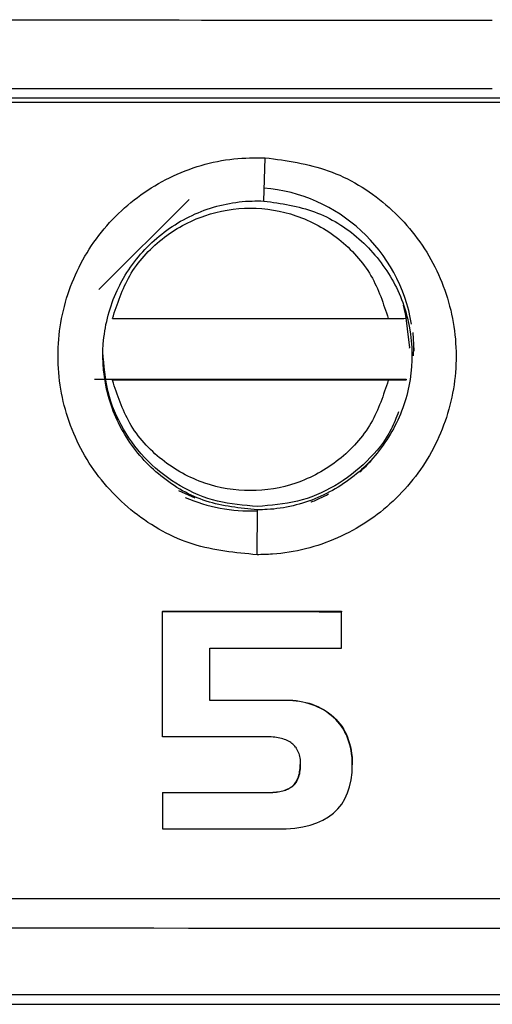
# Model space of a CAD drawing. Header units: millimetres. Extents: x -0.57 to 0.95, y -0.4 to 0.71.
# Tile 92 of 256: x 0.15847 to 0.16382, y 0.13165 to 0.1428. Entities that reach past the tile are written whole.
import ezdxf

# ---------------------------------------------------------------- set-up
doc = ezdxf.new("R2010")
doc.units = ezdxf.units.MM
doc.layers.add('FORMAT', color=7, linetype='Continuous')

msp = doc.modelspace()

# ---------------------------------------------------------------- linework, layer by layer
at = {"layer": 'FORMAT', "color": 7, "linetype": 'Continuous', "lineweight": 25}
for p, q in [((0.176822, 0.141912), (0.154822, 0.141912)), ((0.161234, 0.140746), (0.16125, 0.141237)), ((0.159366, 0.139743), (0.160388, 0.140765)), ((0.162811, 0.139565), (0.162847, 0.139419)), ((0.162829, 0.139514), (0.162881, 0.139085)), ((0.162847, 0.139419), (0.162847, 0.139429)), ((0.15952, 0.139415), (0.162642, 0.139415)), ((0.16292, 0.139256), (0.162931, 0.13905)), ((0.162881, 0.139079), (0.162881, 0.139085)), ((0.162929, 0.138993), (0.162931, 0.139086)), ((0.159315, 0.138729), (0.162847, 0.138729)), ((0.162642, 0.138716), (0.15952, 0.138716)), ((0.162847, 0.138729), (0.162847, 0.138719)), ((0.160455, 0.137382), (0.16027, 0.137463)), ((0.161157, 0.13674), (0.161161, 0.137248)), ((0.160087, 0.1361), (0.160087, 0.136095)), ((0.160087, 0.134677), (0.160087, 0.136095)), ((0.162112, 0.1361), (0.162112, 0.136094)), ((0.162112, 0.135682), (0.162112, 0.136094)), ((0.160623, 0.135682), (0.162112, 0.135682)), ((0.160623, 0.135089), (0.160623, 0.135682)), ((0.160623, 0.135095), (0.16148, 0.135094)), ((0.16148, 0.135089), (0.160623, 0.135089)), ((0.16148, 0.135094), (0.16148, 0.135089)), ((0.16148, 0.135094), (0.161521, 0.135094)), ((0.161521, 0.135088), (0.16148, 0.135089)), ((0.161521, 0.135094), (0.161521, 0.135088)), ((0.161521, 0.135094), (0.16156, 0.135091)), ((0.16156, 0.135086), (0.161521, 0.135088)), ((0.16156, 0.135091), (0.16156, 0.135086)), ((0.16156, 0.135091), (0.161599, 0.135087)), ((0.161599, 0.135082), (0.16156, 0.135086)), ((0.161599, 0.135087), (0.161599, 0.135082)), ((0.161599, 0.135087), (0.161637, 0.135082)), ((0.161637, 0.135077), (0.161599, 0.135082)), ((0.161637, 0.135082), (0.161637, 0.135077)), ((0.161637, 0.135082), (0.161674, 0.135075)), ((0.161674, 0.13507), (0.161637, 0.135077)), ((0.161674, 0.135075), (0.161674, 0.13507)), ((0.161674, 0.135075), (0.16171, 0.135067)), ((0.16171, 0.135062), (0.161674, 0.13507)), ((0.16171, 0.135067), (0.16171, 0.135062)), ((0.16171, 0.135067), (0.161745, 0.135057)), ((0.161745, 0.135052), (0.16171, 0.135062)), ((0.161745, 0.135057), (0.161745, 0.135052)), ((0.161745, 0.135057), (0.16178, 0.135046)), ((0.16178, 0.135041), (0.161745, 0.135052)), ((0.16178, 0.135046), (0.16178, 0.135041)), ((0.16178, 0.135046), (0.161813, 0.135033)), ((0.161813, 0.135028), (0.16178, 0.135041)), ((0.161813, 0.135033), (0.161813, 0.135028)), ((0.161813, 0.135033), (0.161845, 0.135019)), ((0.161845, 0.135014), (0.161813, 0.135028)), ((0.161845, 0.135019), (0.161845, 0.135014)), ((0.161845, 0.135019), (0.161877, 0.135003)), ((0.161877, 0.134998), (0.161845, 0.135014)), ((0.161877, 0.135003), (0.161877, 0.134998)), ((0.161877, 0.135003), (0.161908, 0.134986)), ((0.161908, 0.134981), (0.161877, 0.134998)), ((0.161908, 0.134986), (0.161908, 0.134981)), ((0.161908, 0.134986), (0.161938, 0.134967)), ((0.161938, 0.134962), (0.161908, 0.134981)), ((0.161938, 0.134967), (0.161938, 0.134962)), ((0.161938, 0.134967), (0.161967, 0.134947)), ((0.161967, 0.134942), (0.161938, 0.134962)), ((0.161967, 0.134947), (0.161967, 0.134942)), ((0.161967, 0.134947), (0.161995, 0.134925)), ((0.161995, 0.13492), (0.161967, 0.134942)), ((0.161995, 0.134925), (0.161995, 0.13492)), ((0.161995, 0.134925), (0.162022, 0.134902)), ((0.162022, 0.134897), (0.161995, 0.13492)), ((0.162022, 0.134902), (0.162022, 0.134897)), ((0.162022, 0.134902), (0.162048, 0.134877)), ((0.162048, 0.134872), (0.162022, 0.134897)), ((0.162048, 0.134877), (0.162048, 0.134872)), ((0.162048, 0.134877), (0.162072, 0.134851)), ((0.162072, 0.134846), (0.162048, 0.134872)), ((0.162072, 0.134851), (0.162072, 0.134846)), ((0.162072, 0.134851), (0.162094, 0.134824)), ((0.162094, 0.134819), (0.162072, 0.134846)), ((0.162094, 0.134824), (0.162094, 0.134819)), ((0.162094, 0.134824), (0.162115, 0.134796)), ((0.162115, 0.134791), (0.162094, 0.134819)), ((0.162115, 0.134796), (0.162115, 0.134791)), ((0.162115, 0.134796), (0.162134, 0.134767)), ((0.162134, 0.134762), (0.162115, 0.134791)), ((0.162134, 0.134767), (0.162134, 0.134762)), ((0.162134, 0.134767), (0.162152, 0.134736)), ((0.162152, 0.134731), (0.162134, 0.134762)), ((0.162152, 0.134736), (0.162152, 0.134731)), ((0.162152, 0.134736), (0.162168, 0.134705)), ((0.161295, 0.134676), (0.161272, 0.134677)), ((0.161317, 0.134675), (0.161295, 0.134676)), ((0.161338, 0.134674), (0.161317, 0.134675)), ((0.161358, 0.134672), (0.161338, 0.134674)), ((0.161378, 0.134669), (0.161358, 0.134672)), ((0.161397, 0.134666), (0.161378, 0.134669)), ((0.161416, 0.134662), (0.161397, 0.134666)), ((0.161434, 0.134658), (0.161416, 0.134662)), ((0.16145, 0.134653), (0.161434, 0.134658)), ((0.161467, 0.134647), (0.16145, 0.134653)), ((0.161483, 0.134641), (0.161467, 0.134647)), ((0.161498, 0.134635), (0.161483, 0.134641)), ((0.161512, 0.134628), (0.161498, 0.134635)), ((0.161526, 0.13462), (0.161512, 0.134628)), ((0.162168, 0.134699), (0.162152, 0.134731)), ((0.162168, 0.134705), (0.162168, 0.134699)), ((0.162168, 0.134705), (0.162182, 0.134672)), ((0.162182, 0.134666), (0.162168, 0.134699)), ((0.162182, 0.134672), (0.162182, 0.134666)), ((0.162182, 0.134672), (0.162194, 0.134637)), ((0.162194, 0.134632), (0.162182, 0.134666)), ((0.162194, 0.134637), (0.162194, 0.134632)), ((0.162194, 0.134637), (0.162205, 0.134602)), ((0.162205, 0.134597), (0.162194, 0.134632)), ((0.161539, 0.134611), (0.161526, 0.13462)), ((0.161551, 0.134602), (0.161539, 0.134611)), ((0.161562, 0.134593), (0.161551, 0.134602)), ((0.161573, 0.134582), (0.161562, 0.134593)), ((0.161583, 0.134571), (0.161573, 0.134582)), ((0.161593, 0.134559), (0.161583, 0.134571)), ((0.161593, 0.134559), (0.161601, 0.134547)), ((0.161601, 0.134547), (0.161609, 0.134533)), ((0.161609, 0.134533), (0.161616, 0.134519)), ((0.161616, 0.134519), (0.161622, 0.134504)), ((0.162205, 0.134602), (0.162205, 0.134597)), ((0.162205, 0.134602), (0.162214, 0.134565)), ((0.162214, 0.13456), (0.162205, 0.134597)), ((0.162214, 0.134565), (0.162214, 0.13456)), ((0.162214, 0.134565), (0.162222, 0.134527)), ((0.162222, 0.134522), (0.162214, 0.13456)), ((0.162222, 0.134527), (0.162222, 0.134522)), ((0.162222, 0.134527), (0.162228, 0.134488)), ((0.162228, 0.134483), (0.162222, 0.134522)), ((0.161622, 0.134504), (0.161628, 0.134489)), ((0.161628, 0.134489), (0.161633, 0.134472)), ((0.161633, 0.134472), (0.161637, 0.134455)), ((0.161637, 0.134455), (0.16164, 0.134438)), ((0.16164, 0.134438), (0.161643, 0.134419)), ((0.161643, 0.134419), (0.161645, 0.1344)), ((0.161645, 0.1344), (0.161646, 0.13438)), ((0.162228, 0.134488), (0.162228, 0.134483)), ((0.162228, 0.134488), (0.162232, 0.134448)), ((0.162232, 0.134443), (0.162228, 0.134483)), ((0.162232, 0.134448), (0.162232, 0.134443)), ((0.162232, 0.134448), (0.162234, 0.134407)), ((0.162234, 0.134402), (0.162232, 0.134443)), ((0.162234, 0.134407), (0.162234, 0.134402)), ((0.162234, 0.134407), (0.162235, 0.134364)), ((0.162235, 0.134359), (0.162234, 0.134402)), ((0.161639, 0.134279), (0.161642, 0.134299)), ((0.161642, 0.134294), (0.161639, 0.134274)), ((0.161642, 0.134299), (0.161644, 0.13432)), ((0.161644, 0.134315), (0.161642, 0.134294)), ((0.161642, 0.134299), (0.161642, 0.134294)), ((0.161644, 0.13432), (0.161646, 0.134342)), ((0.161646, 0.134336), (0.161644, 0.134315)), ((0.161644, 0.13432), (0.161644, 0.134315)), ((0.161646, 0.13438), (0.161646, 0.134359)), ((0.161646, 0.134342), (0.161646, 0.134362)), ((0.161646, 0.134359), (0.161646, 0.134336)), ((0.161646, 0.134342), (0.161646, 0.134336)), ((0.162232, 0.134271), (0.162235, 0.134359)), ((0.162235, 0.134364), (0.162235, 0.134359)), ((0.161596, 0.134164), (0.161605, 0.134178)), ((0.161605, 0.134178), (0.161612, 0.134192)), ((0.161612, 0.134187), (0.161605, 0.134172)), ((0.161605, 0.134178), (0.161605, 0.134172)), ((0.161612, 0.134192), (0.16162, 0.134208)), ((0.16162, 0.134203), (0.161612, 0.134187)), ((0.161612, 0.134192), (0.161612, 0.134187)), ((0.16162, 0.134208), (0.161626, 0.134225)), ((0.161626, 0.134219), (0.16162, 0.134203)), ((0.16162, 0.134208), (0.16162, 0.134203)), ((0.161626, 0.134225), (0.161631, 0.134242)), ((0.161631, 0.134237), (0.161626, 0.134219)), ((0.161626, 0.134225), (0.161626, 0.134219)), ((0.161631, 0.134242), (0.161636, 0.13426)), ((0.161636, 0.134255), (0.161631, 0.134237)), ((0.161631, 0.134242), (0.161631, 0.134237)), ((0.161636, 0.13426), (0.161639, 0.134279)), ((0.161639, 0.134274), (0.161636, 0.134255)), ((0.161636, 0.13426), (0.161636, 0.134255)), ((0.161639, 0.134279), (0.161639, 0.134274)), ((0.162205, 0.134112), (0.162222, 0.134189)), ((0.162222, 0.134189), (0.162232, 0.134271)), ((0.161431, 0.134062), (0.161447, 0.134066)), ((0.161447, 0.134066), (0.161463, 0.13407)), ((0.161447, 0.134066), (0.161447, 0.134061)), ((0.161463, 0.134065), (0.161447, 0.134061)), ((0.161463, 0.13407), (0.161477, 0.134075)), ((0.161477, 0.13407), (0.161463, 0.134065)), ((0.161463, 0.13407), (0.161463, 0.134065)), ((0.161477, 0.134075), (0.161492, 0.134081)), ((0.161492, 0.134075), (0.161477, 0.13407)), ((0.161477, 0.134075), (0.161477, 0.13407)), ((0.161492, 0.134081), (0.161505, 0.134086)), ((0.161505, 0.134081), (0.161492, 0.134075)), ((0.161492, 0.134081), (0.161492, 0.134075)), ((0.161505, 0.134086), (0.161517, 0.134093)), ((0.161517, 0.134088), (0.161505, 0.134081)), ((0.161505, 0.134086), (0.161505, 0.134081)), ((0.161517, 0.134093), (0.161529, 0.134099)), ((0.161529, 0.134094), (0.161517, 0.134088)), ((0.161517, 0.134093), (0.161517, 0.134088)), ((0.161529, 0.134099), (0.16154, 0.134107)), ((0.16154, 0.134102), (0.161529, 0.134094)), ((0.161529, 0.134099), (0.161529, 0.134094)), ((0.16154, 0.134107), (0.161553, 0.134116)), ((0.161553, 0.134111), (0.16154, 0.134102)), ((0.16154, 0.134107), (0.16154, 0.134102)), ((0.161553, 0.134116), (0.161565, 0.134127)), ((0.161565, 0.134122), (0.161553, 0.134111)), ((0.161553, 0.134116), (0.161553, 0.134111)), ((0.161565, 0.134127), (0.161576, 0.134138)), ((0.161576, 0.134133), (0.161565, 0.134122)), ((0.161565, 0.134127), (0.161565, 0.134122)), ((0.161576, 0.134138), (0.161587, 0.134151)), ((0.161587, 0.134145), (0.161576, 0.134133)), ((0.161576, 0.134138), (0.161576, 0.134133)), ((0.161587, 0.134151), (0.161596, 0.134164)), ((0.161596, 0.134158), (0.161587, 0.134145)), ((0.161587, 0.134151), (0.161587, 0.134145)), ((0.161605, 0.134172), (0.161596, 0.134158)), ((0.161596, 0.134164), (0.161596, 0.134158)), ((0.162182, 0.134041), (0.162205, 0.134112)), ((0.160087, 0.134047), (0.160087, 0.134042)), ((0.160087, 0.134042), (0.160087, 0.133633)), ((0.161272, 0.134042), (0.160087, 0.134042)), ((0.161272, 0.134047), (0.161272, 0.134042)), ((0.161272, 0.134047), (0.161295, 0.134047)), ((0.161295, 0.134042), (0.161272, 0.134042)), ((0.161295, 0.134047), (0.161316, 0.134048)), ((0.161295, 0.134047), (0.161295, 0.134042)), ((0.161316, 0.134043), (0.161295, 0.134042)), ((0.161316, 0.134048), (0.161337, 0.134049)), ((0.161316, 0.134048), (0.161316, 0.134043)), ((0.161337, 0.134044), (0.161316, 0.134043)), ((0.161337, 0.134049), (0.161358, 0.134051)), ((0.161337, 0.134049), (0.161337, 0.134044)), ((0.161358, 0.134045), (0.161337, 0.134044)), ((0.161358, 0.134051), (0.161377, 0.134053)), ((0.161358, 0.134051), (0.161358, 0.134045)), ((0.161377, 0.134047), (0.161358, 0.134045)), ((0.161377, 0.134053), (0.161396, 0.134055)), ((0.161377, 0.134053), (0.161377, 0.134047)), ((0.161396, 0.13405), (0.161377, 0.134047)), ((0.161396, 0.134055), (0.161414, 0.134058)), ((0.161396, 0.134055), (0.161396, 0.13405)), ((0.161414, 0.134053), (0.161396, 0.13405)), ((0.161414, 0.134058), (0.161431, 0.134062)), ((0.161414, 0.134058), (0.161414, 0.134053)), ((0.161431, 0.134057), (0.161414, 0.134053)), ((0.161431, 0.134062), (0.161431, 0.134057)), ((0.161447, 0.134061), (0.161431, 0.134057)), ((0.162116, 0.133916), (0.162152, 0.133976)), ((0.162152, 0.133976), (0.162182, 0.134041)), ((0.162023, 0.133814), (0.162072, 0.133862)), ((0.162072, 0.133862), (0.162116, 0.133916)), ((0.161833, 0.133703), (0.161903, 0.133734)), ((0.161903, 0.133734), (0.161966, 0.133771)), ((0.161966, 0.133771), (0.162023, 0.133814)), ((0.160087, 0.133633), (0.161385, 0.133633)), ((0.161385, 0.133633), (0.161488, 0.133635)), ((0.161488, 0.133635), (0.161584, 0.133644)), ((0.161584, 0.133644), (0.161674, 0.133658)), ((0.161674, 0.133658), (0.161757, 0.133678)), ((0.161757, 0.133678), (0.161833, 0.133703)), ((0.193333, 0.131755), (0.139186, 0.131755)), ((0.135657, 0.131647), (0.195986, 0.131647))]:
    msp.add_line(p, q, dxfattribs=at)
at = {"layer": 'FORMAT', "color": 7, "linetype": 'Continuous', "lineweight": 25, "flags": 128}
for points in [[(0.160087, 0.1361), (0.16034, 0.1361), (0.160593, 0.1361), (0.160846, 0.1361), (0.161099, 0.1361), (0.161352, 0.1361), (0.161606, 0.1361), (0.161859, 0.1361), (0.162112, 0.1361)], [(0.160087, 0.136095), (0.16034, 0.136095), (0.160593, 0.136095), (0.160846, 0.136095), (0.161099, 0.136095), (0.161352, 0.136095), (0.161606, 0.136095), (0.161859, 0.136094), (0.162112, 0.136094)], [(0.161272, 0.134677), (0.161124, 0.134677), (0.160976, 0.134677), (0.160828, 0.134677), (0.16068, 0.134677), (0.160531, 0.134677), (0.160383, 0.134677), (0.160235, 0.134677), (0.160087, 0.134677)], [(0.160087, 0.134047), (0.160235, 0.134047), (0.160383, 0.134047), (0.160531, 0.134047), (0.16068, 0.134047), (0.160828, 0.134047), (0.160976, 0.134047), (0.161124, 0.134047), (0.161272, 0.134047)]]:
    msp.add_lwpolyline(points, dxfattribs=at)
at = {"layer": 'FORMAT', "color": 7, "linetype": 'Continuous', "lineweight": 25}
for centre, radius, start, end in [((0.163816, 17.282547), 17.14068229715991, 269.90893, 270.104481), ((0.161081, 0.13905), 0.0018498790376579, 9.340377, 85.301356), ((0.161081, 0.139086), 0.0018502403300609, 246.471839, 272.199336)]:
    msp.add_arc(centre, radius, start, end, dxfattribs=at)
msp.add_ellipse((0.161081, 0.13907), major_axis=(-0.0007202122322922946, 0.001721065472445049), ratio=0.990115, start_param=3.47652979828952, end_param=3.579666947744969, dxfattribs=at)
for points in [[(0.1638205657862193, 0.1427927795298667), (0.1584149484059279, 0.1427927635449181), (0.1530093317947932, 0.1427952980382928), (0.1476116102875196, 0.142800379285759)], [(0.136498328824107, 0.1420419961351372), (0.1455804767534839, 0.1420274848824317), (0.1547005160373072, 0.1420202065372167), (0.1638205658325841, 0.1420201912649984)], [(0.1611610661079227, 0.1372865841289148), (0.1610083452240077, 0.1372981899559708), (0.1607029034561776, 0.1373214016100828), (0.1602761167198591, 0.1375050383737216), (0.1599090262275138, 0.1377844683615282), (0.1596295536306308, 0.1381515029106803), (0.1594458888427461, 0.1385782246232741), (0.1594226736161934, 0.1388836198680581), (0.1594110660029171, 0.13903631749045)]]:
    msp.add_open_spline(points, degree=3, dxfattribs=at)
for points, knots in [([(0.161156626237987, 0.1367395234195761), (0.160911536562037, 0.1367629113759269), (0.160412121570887, 0.1368105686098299), (0.1597399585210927, 0.1371873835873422), (0.1592207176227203, 0.1377549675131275), (0.1589207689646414, 0.1384650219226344), (0.1588729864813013, 0.1392323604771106), (0.1590810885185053, 0.1399712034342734), (0.1595227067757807, 0.1406013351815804), (0.1601485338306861, 0.1410478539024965), (0.1607597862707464, 0.1412338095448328), (0.1611316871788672, 0.1412362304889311), (0.1612503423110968, 0.1412370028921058)], [0, 0, 0, 0, 0.1026060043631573, 0.2090784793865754, 0.3149438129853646, 0.4211195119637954, 0.5266152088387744, 0.6322473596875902, 0.7378810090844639, 0.8438857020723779, 0.9501916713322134, 0.9999999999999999, 0.9999999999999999, 0.9999999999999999, 0.9999999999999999]), ([(0.1612503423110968, 0.1412370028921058), (0.1614924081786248, 0.1412038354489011), (0.1619875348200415, 0.1411359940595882), (0.1626429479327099, 0.1407343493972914), (0.1631394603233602, 0.1401469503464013), (0.1634111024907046, 0.1394261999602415), (0.1634293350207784, 0.1386576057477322), (0.1631920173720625, 0.1379271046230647), (0.1627259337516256, 0.1373148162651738), (0.1620836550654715, 0.1368921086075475), (0.1615258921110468, 0.1367485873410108), (0.1612149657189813, 0.1367409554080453), (0.161156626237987, 0.1367395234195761)], [0, 0, 0, 0, 0.104583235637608, 0.2139167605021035, 0.3226634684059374, 0.431621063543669, 0.5398228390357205, 0.648530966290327, 0.7570334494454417, 0.8657283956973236, 0.9748064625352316, 1, 1, 1, 1]), ([(0.1611610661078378, 0.1372481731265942), (0.1609642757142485, 0.1372675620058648), (0.1605706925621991, 0.1373063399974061), (0.1600468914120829, 0.1376081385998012), (0.1596486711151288, 0.1380524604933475), (0.1594210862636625, 0.1386073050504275), (0.1593893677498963, 0.1392045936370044), (0.1595139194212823, 0.1396287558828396), (0.159716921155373, 0.1400105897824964), (0.1599989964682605, 0.1403513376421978), (0.1605116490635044, 0.1406580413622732), (0.1609485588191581, 0.1407511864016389), (0.1611891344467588, 0.1407469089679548), (0.1612338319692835, 0.1407461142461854)], [0, 0, 0, 0, 0.1059672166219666, 0.2119357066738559, 0.3179127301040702, 0.42388258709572, 0.5298249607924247, 0.6357574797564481, 0.6579121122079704, 0.7638767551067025, 0.8698405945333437, 0.9758171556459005, 1, 1, 1, 1]), ([(0.1595198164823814, 0.139415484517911), (0.1595743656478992, 0.139582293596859), (0.1596867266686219, 0.1399258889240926), (0.1600629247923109, 0.1403392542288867), (0.1605459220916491, 0.1406059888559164), (0.1610810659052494, 0.1406940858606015), (0.1616162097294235, 0.1406059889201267), (0.1620992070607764, 0.1403392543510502), (0.1624754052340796, 0.139925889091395), (0.1625877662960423, 0.1395822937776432), (0.1626423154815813, 0.1394154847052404)], [0, 0, 0, 0, 0.121370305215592, 0.2499999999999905, 0.3786296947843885, 0.4999999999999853, 0.6213703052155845, 0.7499999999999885, 0.8786296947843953, 1, 1, 1, 1]), ([(0.1612338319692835, 0.1407461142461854), (0.1614296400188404, 0.1407185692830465), (0.1618212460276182, 0.1406634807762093), (0.1623320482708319, 0.1403403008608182), (0.1627114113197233, 0.1398799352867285), (0.1629158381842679, 0.1393163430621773), (0.1629224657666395, 0.1387178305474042), (0.1627305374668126, 0.1381506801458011), (0.1623615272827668, 0.1376787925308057), (0.1618577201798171, 0.1373568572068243), (0.1614312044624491, 0.1372535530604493), (0.1611982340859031, 0.1372489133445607), (0.1611610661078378, 0.1372481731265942)], [0, 0, 0, 0, 0.1088216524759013, 0.2176376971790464, 0.3264539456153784, 0.4352669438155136, 0.5440839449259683, 0.6528997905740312, 0.761716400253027, 0.8705316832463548, 0.9793446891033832, 1, 1, 1, 1]), ([(0.1626423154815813, 0.1394154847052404), (0.1626657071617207, 0.1394155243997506), (0.1627125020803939, 0.1394156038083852), (0.162774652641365, 0.1394162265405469), (0.1628207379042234, 0.1394171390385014), (0.1628436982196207, 0.1394181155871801), (0.1628458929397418, 0.1394187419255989), (0.1628467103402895, 0.1394189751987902)], [0, 0, 0, 0, 0.2208937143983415, 0.4418965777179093, 0.6599057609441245, 0.8733354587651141, 1, 1, 1, 1]), ([(0.1626423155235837, 0.1387155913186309), (0.1625877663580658, 0.1385487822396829), (0.1624754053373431, 0.1382051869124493), (0.162099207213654, 0.1377918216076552), (0.1616162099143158, 0.1375250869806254), (0.1610810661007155, 0.1374369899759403), (0.1605459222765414, 0.1375250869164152), (0.1600629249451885, 0.1377918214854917), (0.1596867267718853, 0.1382051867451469), (0.1595743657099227, 0.1385487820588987), (0.1595198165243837, 0.1387155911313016)], [0, 0, 0, 0, 0.121370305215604, 0.2500000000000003, 0.3786296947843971, 0.4999999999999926, 0.6213703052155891, 0.7499999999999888, 0.8786296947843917, 1, 1, 1, 1]), ([(0.1628467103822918, 0.1387190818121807), (0.1628445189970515, 0.1387186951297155), (0.1628401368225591, 0.1387179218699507), (0.1628060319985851, 0.1387168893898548), (0.1627556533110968, 0.1387161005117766), (0.1626979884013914, 0.1387156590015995), (0.1626588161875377, 0.1387156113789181), (0.1626423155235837, 0.1387155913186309)], [0, 0, 0, 0, 0.2091923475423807, 0.418327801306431, 0.6291081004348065, 0.8437677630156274, 1, 1, 1, 1]), ([(0.1627584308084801, 0.1383589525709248), (0.1627334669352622, 0.1382919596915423), (0.1626551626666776, 0.1380818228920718), (0.1624089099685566, 0.1377860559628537), (0.1620471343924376, 0.1375046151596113), (0.1616189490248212, 0.1373215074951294), (0.1613136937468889, 0.1372982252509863), (0.1611610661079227, 0.1372865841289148)], [0, 0, 0, 0, 0.1047469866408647, 0.3285602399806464, 0.5523734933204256, 0.7761867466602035, 1, 1, 1, 1]), ([(0.161766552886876, 0.1373365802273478), (0.1617665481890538, 0.1373365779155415), (0.1617652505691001, 0.1373359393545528), (0.1617691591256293, 0.1373372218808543), (0.1617813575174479, 0.13734168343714), (0.16181474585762, 0.1373549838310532), (0.1618788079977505, 0.1373827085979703), (0.1619338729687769, 0.1374112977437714), (0.1619666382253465, 0.1374283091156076)], [0, 0, 0, 0, 0.0002754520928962, 0.0760846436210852, 0.1684704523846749, 0.3117683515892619, 0.5904821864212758, 1, 1, 1, 1]), ([(0.1358366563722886, 0.132866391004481), (0.1384495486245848, 0.132862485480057), (0.1436771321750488, 0.1328546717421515), (0.1515366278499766, 0.1328475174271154), (0.1594049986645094, 0.1328436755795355), (0.1670316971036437, 0.1328434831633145), (0.1744142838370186, 0.1328464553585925), (0.1815509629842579, 0.132852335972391), (0.1886856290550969, 0.1328609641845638), (0.1934325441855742, 0.1328692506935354), (0.1958066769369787, 0.132873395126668)], [0, 0, 0, 0, 0.1309669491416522, 0.2620240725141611, 0.3929910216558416, 0.5240481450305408, 0.6428672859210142, 0.7617537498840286, 0.88084298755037, 1, 1, 1, 1]), ([(0.1411036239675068, 0.1325254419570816), (0.1494973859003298, 0.1325177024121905), (0.1662844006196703, 0.1325022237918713), (0.1830639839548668, 0.1325193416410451), (0.1914535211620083, 0.1325279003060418)], [0, 0, 0, 0, 0.5000151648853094, 0.9999999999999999, 0.9999999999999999, 0.9999999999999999, 0.9999999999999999])]:
    msp.add_open_spline(points, degree=3, knots=knots, dxfattribs=at)

doc.saveas('drawing.dxf')
